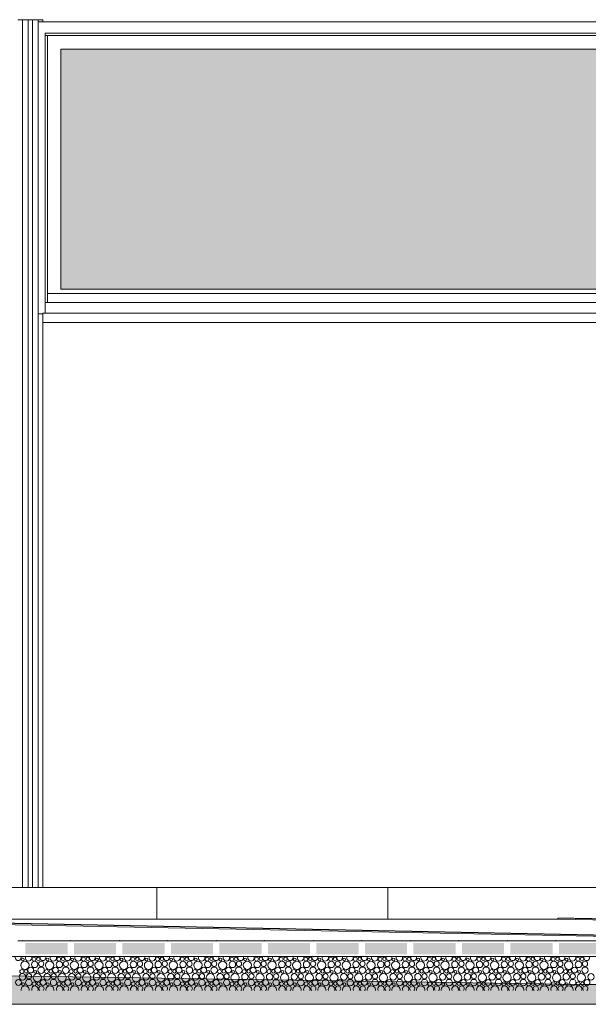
# Model space of a CAD drawing. Header units: millimetres. Extents: x 27350 to 76432, y -300 to 6935.
# Tile 15 of 43: x 56496 to 59006, y -300 to 4050. Entities that reach past the tile are written whole.
import ezdxf

# ---------------------------------------------------------------- set-up
doc = ezdxf.new("R2010")
doc.units = ezdxf.units.MM
doc.header["$MEASUREMENT"] = 0
for name, color, linetype in [('L1', 7, 'Continuous'), ('Nouveau_Charpente _ Bardage.Charp_Couv_Zinc', 7, 'Continuous'), ('Nouveau_Fenêtres ARCHICAD', 7, 'Continuous'), ('Nouveau_Terrain _ Original.Terrain', 7, 'Continuous'), ('Nouveau_VRD _ Voirie 3d.VRD', 7, 'Continuous'), ('VRD _ Bordure.VRD', 7, 'Continuous'), ('VRD _ Voirie 3d.VRD', 7, 'Continuous')]:
    doc.layers.add(name, color=color, linetype=linetype)

# ---------------------------------------------------------------- blocks, each defined once
blk = doc.blocks.new('Élément de coupe_18')
at = {"layer": 'VRD _ Bordure.VRD', "color": 7, "linetype": 'Continuous', "lineweight": 15}
for p, q in [((57101.6, 216), (56101.6, 216)), ((57101.6, 216), (57101.6, 211.6)), ((57121.6, 216), (57101.6, 216)), ((57101.6, 211.6), (57101.6, 209.4)), ((57101.6, 209.4), (57101.6, 203.8)), ((57101.6, 203.8), (57101.6, 196)), ((57101.6, 196), (57101.6, 76)), ((58121.6, 216), (57121.6, 216)), ((58121.6, 216), (58121.6, 211.6)), ((58141.6, 216), (58121.6, 216)), ((58121.6, 211.6), (58121.6, 209.4)), ((58121.6, 209.4), (58121.6, 203.8)), ((58121.6, 203.8), (58121.6, 196)), ((58121.6, 196), (58121.6, 76)), ((59141.6, 216), (58141.6, 216))]:
    blk.add_line(p, q, dxfattribs=at)
blk = doc.blocks.new('*X21')
at = {"layer": 'Nouveau_VRD _ Voirie 3d.VRD', "color": 33, "linetype": 'Continuous', "lineweight": 15, "true_color": 0xf48e54}
for centre, radius in [((56519, -127.6), 18.4), ((56509.6, -101.9), 6.2), ((56562.1, -123.8), 14.3), ((56559.2, -100.6), 8.58), ((56578.3, -99.6), 7.52), ((56590.9, -121.2), 11.5), ((56628.1, -127.6), 18.4), ((56618.8, -101.9), 6.2), ((56671.2, -123.8), 14.3), ((56668.3, -100.6), 8.58), ((56687.4, -99.6), 7.52), ((56700, -121.2), 11.5), ((56737.2, -127.6), 18.4), ((56727.9, -101.9), 6.2), ((56780.3, -123.8), 14.3), ((56777.4, -100.6), 8.58), ((56796.6, -99.6), 7.52), ((56809.1, -121.2), 11.5), ((56846.3, -127.6), 18.4), ((56837, -101.9), 6.2), ((56889.4, -123.8), 14.3), ((56886.5, -100.6), 8.58), ((56905.7, -99.6), 7.52), ((56918.2, -121.2), 11.5), ((56955.5, -127.6), 18.4), ((56946.1, -101.9), 6.2), ((56998.5, -123.8), 14.3), ((56995.6, -100.6), 8.58), ((57014.8, -99.6), 7.52), ((57027.3, -121.2), 11.5), ((57064.6, -127.6), 18.4), ((57055.2, -101.9), 6.2), ((57107.6, -123.8), 14.3), ((57104.7, -100.6), 8.58), ((57123.9, -99.6), 7.52), ((57136.4, -121.2), 11.5), ((57173.7, -127.6), 18.4), ((57164.3, -101.9), 6.2), ((57216.8, -123.8), 14.3), ((57213.9, -100.6), 8.58), ((57233, -99.6), 7.52), ((57245.6, -121.2), 11.5), ((57282.8, -127.6), 18.4), ((57273.4, -101.9), 6.2), ((57325.9, -123.8), 14.3), ((57323, -100.6), 8.58), ((57342.1, -99.6), 7.52), ((57354.7, -121.2), 11.5), ((57391.9, -127.6), 18.4), ((57382.5, -101.9), 6.2), ((57435, -123.8), 14.3), ((57432.1, -100.6), 8.58), ((57451.2, -99.6), 7.52), ((57463.8, -121.2), 11.5), ((57501, -127.6), 18.4), ((57491.6, -101.9), 6.2), ((57544.1, -123.8), 14.3), ((57541.2, -100.6), 8.58), ((57560.3, -99.6), 7.52), ((57572.9, -121.2), 11.5), ((57610.1, -127.6), 18.4), ((57600.8, -101.9), 6.2), ((57653.2, -123.8), 14.3), ((57650.3, -100.6), 8.58), ((57669.4, -99.6), 7.52), ((57682, -121.2), 11.5), ((57719.2, -127.6), 18.4), ((57709.9, -101.9), 6.2), ((57762.3, -123.8), 14.3), ((57759.4, -100.6), 8.58), ((57778.6, -99.6), 7.52), ((57791.1, -121.2), 11.5), ((57828.4, -127.6), 18.4), ((57819, -101.9), 6.2), ((57871.4, -123.8), 14.3), ((57868.5, -100.6), 8.58), ((57887.7, -99.6), 7.52), ((57900.2, -121.2), 11.5), ((57937.5, -127.6), 18.4), ((57928.1, -101.9), 6.2), ((57980.5, -123.8), 14.3), ((57977.6, -100.6), 8.58), ((57996.8, -99.6), 7.52), ((58009.3, -121.2), 11.5), ((58046.6, -127.6), 18.4), ((58037.2, -101.9), 6.2), ((58089.6, -123.8), 14.3), ((58086.8, -100.6), 8.58), ((58105.9, -99.6), 7.52), ((58118.5, -121.2), 11.5), ((58155.7, -127.6), 18.4), ((58146.3, -101.9), 6.2), ((58198.8, -123.8), 14.3), ((58195.9, -100.6), 8.58), ((58215, -99.6), 7.52), ((58227.6, -121.2), 11.5), ((58264.8, -127.6), 18.4), ((58255.4, -101.9), 6.2), ((58307.9, -123.8), 14.3), ((58305, -100.6), 8.58), ((58324.1, -99.6), 7.52), ((58336.7, -121.2), 11.5), ((58373.9, -127.6), 18.4), ((58364.5, -101.9), 6.2), ((58417, -123.8), 14.3), ((58414.1, -100.6), 8.58), ((58433.2, -99.6), 7.52), ((58445.8, -121.2), 11.5), ((58483, -127.6), 18.4), ((58473.7, -101.9), 6.2), ((58526.1, -123.8), 14.3), ((58523.2, -100.6), 8.58), ((58542.3, -99.6), 7.52), ((58554.9, -121.2), 11.5), ((58592.1, -127.6), 18.4), ((58582.8, -101.9), 6.2), ((58635.2, -123.8), 14.3), ((58632.3, -100.6), 8.58), ((58651.5, -99.6), 7.52), ((58664, -121.2), 11.5), ((58701.3, -127.6), 18.4), ((58691.9, -101.9), 6.2), ((58744.3, -123.8), 14.3), ((58741.4, -100.6), 8.58), ((58760.6, -99.6), 7.52), ((58773.1, -121.2), 11.5), ((58810.4, -127.6), 18.4), ((58801, -101.9), 6.2), ((58853.4, -123.8), 14.3), ((58850.5, -100.6), 8.58), ((58869.7, -99.6), 7.52), ((58882.2, -121.2), 11.5), ((58919.5, -127.6), 18.4), ((58910.1, -101.9), 6.2), ((58962.5, -123.8), 14.3), ((58959.6, -100.6), 8.58), ((58978.8, -99.6), 7.52), ((58991.4, -121.2), 11.5), ((56508.1, -178.4), 14.3), ((56505.2, -155.2), 8.58), ((56524.3, -154.2), 7.52), ((56536.9, -175.8), 11.5), ((56544.5, -148.8), 12.8), ((56574.1, -182.2), 18.4), ((56564.8, -156.5), 6.2), ((56590.6, -149.5), 14.2), ((56617.2, -178.4), 14.3), ((56614.3, -155.2), 8.58), ((56633.4, -154.2), 7.52), ((56646, -175.8), 11.5), ((56653.7, -148.8), 12.8), ((56683.2, -182.2), 18.4), ((56673.9, -156.5), 6.2), ((56699.7, -149.5), 14.2), ((56726.3, -178.4), 14.3), ((56723.4, -155.2), 8.58), ((56742.6, -154.2), 7.52), ((56755.1, -175.8), 11.5), ((56762.8, -148.8), 12.8), ((56792.3, -182.2), 18.4), ((56783, -156.5), 6.2), ((56808.8, -149.5), 14.2), ((56835.4, -178.4), 14.3), ((56832.5, -155.2), 8.58), ((56851.7, -154.2), 7.52), ((56864.2, -175.8), 11.5), ((56871.9, -148.8), 12.8), ((56901.5, -182.2), 18.4), ((56892.1, -156.5), 6.2), ((56917.9, -149.5), 14.2), ((56944.5, -178.4), 14.3), ((56941.6, -155.2), 8.58), ((56960.8, -154.2), 7.52), ((56973.3, -175.8), 11.5), ((56981, -148.8), 12.8), ((57010.6, -182.2), 18.4), ((57001.2, -156.5), 6.2), ((57027, -149.5), 14.2), ((57053.6, -178.4), 14.3), ((57050.7, -155.2), 8.58), ((57069.9, -154.2), 7.52), ((57082.4, -175.8), 11.5), ((57090.1, -148.8), 12.8), ((57119.7, -182.2), 18.4), ((57110.3, -156.5), 6.2), ((57136.1, -149.5), 14.2), ((57162.8, -178.4), 14.3), ((57159.9, -155.2), 8.58), ((57179, -154.2), 7.52), ((57191.6, -175.8), 11.5), ((57199.2, -148.8), 12.8), ((57228.8, -182.2), 18.4), ((57219.4, -156.5), 6.2), ((57245.3, -149.5), 14.2), ((57271.9, -178.4), 14.3), ((57269, -155.2), 8.58), ((57288.1, -154.2), 7.52), ((57300.7, -175.8), 11.5), ((57308.3, -148.8), 12.8), ((57337.9, -182.2), 18.4), ((57328.5, -156.5), 6.2), ((57354.4, -149.5), 14.2), ((57381, -178.4), 14.3), ((57378.1, -155.2), 8.58), ((57397.2, -154.2), 7.52), ((57409.8, -175.8), 11.5), ((57417.4, -148.8), 12.8), ((57447, -182.2), 18.4), ((57437.6, -156.5), 6.2), ((57463.5, -149.5), 14.2), ((57490.1, -178.4), 14.3), ((57487.2, -155.2), 8.58), ((57506.3, -154.2), 7.52), ((57518.9, -175.8), 11.5), ((57526.5, -148.8), 12.8), ((57556.1, -182.2), 18.4), ((57546.8, -156.5), 6.2), ((57572.6, -149.5), 14.2), ((57599.2, -178.4), 14.3), ((57596.3, -155.2), 8.58), ((57615.4, -154.2), 7.52), ((57628, -175.8), 11.5), ((57635.7, -148.8), 12.8), ((57665.2, -182.2), 18.4), ((57655.9, -156.5), 6.2), ((57681.7, -149.5), 14.2), ((57708.3, -178.4), 14.3), ((57705.4, -155.2), 8.58), ((57724.6, -154.2), 7.52), ((57737.1, -175.8), 11.5), ((57744.8, -148.8), 12.8), ((57774.4, -182.2), 18.4), ((57765, -156.5), 6.2), ((57790.8, -149.5), 14.2), ((57817.4, -178.4), 14.3), ((57814.5, -155.2), 8.58), ((57833.7, -154.2), 7.52), ((57846.2, -175.8), 11.5), ((57853.9, -148.8), 12.8), ((57883.5, -182.2), 18.4), ((57874.1, -156.5), 6.2), ((57899.9, -149.5), 14.2), ((57926.5, -178.4), 14.3), ((57923.6, -155.2), 8.58), ((57942.8, -154.2), 7.52), ((57955.3, -175.8), 11.5), ((57963, -148.8), 12.8), ((57992.6, -182.2), 18.4), ((57983.2, -156.5), 6.2), ((58009, -149.5), 14.2), ((58035.6, -178.4), 14.3), ((58032.8, -155.2), 8.58), ((58051.9, -154.2), 7.52), ((58064.5, -175.8), 11.5), ((58072.1, -148.8), 12.8), ((58101.7, -182.2), 18.4), ((58092.3, -156.5), 6.2), ((58118.2, -149.5), 14.2), ((58144.8, -178.4), 14.3), ((58141.9, -155.2), 8.58), ((58161, -154.2), 7.52), ((58173.6, -175.8), 11.5), ((58181.2, -148.8), 12.8), ((58210.8, -182.2), 18.4), ((58201.4, -156.5), 6.2), ((58227.3, -149.5), 14.2), ((58253.9, -178.4), 14.3), ((58251, -155.2), 8.58), ((58270.1, -154.2), 7.52), ((58282.7, -175.8), 11.5), ((58290.3, -148.8), 12.8), ((58319.9, -182.2), 18.4), ((58310.5, -156.5), 6.2), ((58336.4, -149.5), 14.2), ((58363, -178.4), 14.3), ((58360.1, -155.2), 8.58), ((58379.2, -154.2), 7.52), ((58391.8, -175.8), 11.5), ((58399.4, -148.8), 12.8), ((58429, -182.2), 18.4), ((58419.7, -156.5), 6.2), ((58445.5, -149.5), 14.2), ((58472.1, -178.4), 14.3), ((58469.2, -155.2), 8.58), ((58488.3, -154.2), 7.52), ((58500.9, -175.8), 11.5), ((58508.6, -148.8), 12.8), ((58538.1, -182.2), 18.4), ((58528.8, -156.5), 6.2), ((58554.6, -149.5), 14.2), ((58581.2, -178.4), 14.3), ((58578.3, -155.2), 8.58), ((58597.5, -154.2), 7.52), ((58610, -175.8), 11.5), ((58617.7, -148.8), 12.8), ((58647.3, -182.2), 18.4), ((58637.9, -156.5), 6.2), ((58663.7, -149.5), 14.2), ((58690.3, -178.4), 14.3), ((58687.4, -155.2), 8.58), ((58706.6, -154.2), 7.52), ((58719.1, -175.8), 11.5), ((58726.8, -148.8), 12.8), ((58756.4, -182.2), 18.4), ((58747, -156.5), 6.2), ((58772.8, -149.5), 14.2), ((58799.4, -178.4), 14.3), ((58796.5, -155.2), 8.58), ((58815.7, -154.2), 7.52), ((58828.2, -175.8), 11.5), ((58835.9, -148.8), 12.8), ((58865.5, -182.2), 18.4), ((58856.1, -156.5), 6.2), ((58881.9, -149.5), 14.2), ((58908.5, -178.4), 14.3), ((58905.6, -155.2), 8.58), ((58924.8, -154.2), 7.52), ((58937.4, -175.8), 11.5), ((58945, -148.8), 12.8), ((58974.6, -182.2), 18.4), ((58965.2, -156.5), 6.2), ((58991.1, -149.5), 14.2), ((59017.7, -178.4), 14.3), ((56490.5, -203.4), 12.8), ((56510.8, -211.1), 6.2), ((56536.6, -204.1), 14.2), ((56560.3, -209.8), 8.58), ((56579.4, -208.8), 7.52), ((56599.7, -203.4), 12.8), ((56619.9, -211.1), 6.2), ((56645.7, -204.1), 14.2), ((56669.4, -209.8), 8.58), ((56688.6, -208.8), 7.52), ((56708.8, -203.4), 12.8), ((56729, -211.1), 6.2), ((56754.8, -204.1), 14.2), ((56778.5, -209.8), 8.58), ((56797.7, -208.8), 7.52), ((56817.9, -203.4), 12.8), ((56838.1, -211.1), 6.2), ((56863.9, -204.1), 14.2), ((56887.6, -209.8), 8.58), ((56906.8, -208.8), 7.52), ((56927, -203.4), 12.8), ((56947.2, -211.1), 6.2), ((56973, -204.1), 14.2), ((56996.7, -209.8), 8.58), ((57015.9, -208.8), 7.52), ((57036.1, -203.4), 12.8), ((57056.3, -211.1), 6.2), ((57082.1, -204.1), 14.2), ((57105.9, -209.8), 8.58), ((57125, -208.8), 7.52), ((57145.2, -203.4), 12.8), ((57165.4, -211.1), 6.2), ((57191.3, -204.1), 14.2), ((57215, -209.8), 8.58), ((57234.1, -208.8), 7.52), ((57254.3, -203.4), 12.8), ((57274.5, -211.1), 6.2), ((57300.4, -204.1), 14.2), ((57324.1, -209.8), 8.58), ((57343.2, -208.8), 7.52), ((57363.4, -203.4), 12.8), ((57383.6, -211.1), 6.2), ((57409.5, -204.1), 14.2), ((57433.2, -209.8), 8.58), ((57452.3, -208.8), 7.52), ((57472.5, -203.4), 12.8), ((57492.8, -211.1), 6.2), ((57518.6, -204.1), 14.2), ((57542.3, -209.8), 8.58), ((57561.4, -208.8), 7.52), ((57581.7, -203.4), 12.8), ((57601.9, -211.1), 6.2), ((57627.7, -204.1), 14.2), ((57651.4, -209.8), 8.58), ((57670.6, -208.8), 7.52), ((57690.8, -203.4), 12.8), ((57711, -211.1), 6.2), ((57736.8, -204.1), 14.2), ((57760.5, -209.8), 8.58), ((57779.7, -208.8), 7.52), ((57799.9, -203.4), 12.8), ((57820.1, -211.1), 6.2), ((57845.9, -204.1), 14.2), ((57869.6, -209.8), 8.58), ((57888.8, -208.8), 7.52), ((57909, -203.4), 12.8), ((57929.2, -211.1), 6.2), ((57955, -204.1), 14.2), ((57978.8, -209.8), 8.58), ((57997.9, -208.8), 7.52), ((58018.1, -203.4), 12.8), ((58038.3, -211.1), 6.2), ((58064.2, -204.1), 14.2), ((58087.9, -209.8), 8.58), ((58107, -208.8), 7.52), ((58127.2, -203.4), 12.8), ((58147.4, -211.1), 6.2), ((58173.3, -204.1), 14.2), ((58197, -209.8), 8.58), ((58216.1, -208.8), 7.52), ((58236.3, -203.4), 12.8), ((58256.5, -211.1), 6.2), ((58282.4, -204.1), 14.2), ((58306.1, -209.8), 8.58), ((58325.2, -208.8), 7.52), ((58345.4, -203.4), 12.8), ((58365.7, -211.1), 6.2), ((58391.5, -204.1), 14.2), ((58415.2, -209.8), 8.58), ((58434.3, -208.8), 7.52), ((58454.6, -203.4), 12.8), ((58474.8, -211.1), 6.2), ((58500.6, -204.1), 14.2), ((58524.3, -209.8), 8.58), ((58543.5, -208.8), 7.52), ((58563.7, -203.4), 12.8), ((58583.9, -211.1), 6.2), ((58609.7, -204.1), 14.2), ((58633.4, -209.8), 8.58), ((58652.6, -208.8), 7.52), ((58672.8, -203.4), 12.8), ((58693, -211.1), 6.2), ((58718.8, -204.1), 14.2), ((58742.5, -209.8), 8.58), ((58761.7, -208.8), 7.52), ((58781.9, -203.4), 12.8), ((58802.1, -211.1), 6.2), ((58827.9, -204.1), 14.2), ((58851.6, -209.8), 8.58), ((58870.8, -208.8), 7.52), ((58891, -203.4), 12.8), ((58911.2, -211.1), 6.2), ((58937.1, -204.1), 14.2), ((58960.8, -209.8), 8.58), ((58979.9, -208.8), 7.52), ((59000.1, -203.4), 12.8)]:
    blk.add_circle(centre, radius, dxfattribs=at)
for centre, radius, start, end in [((56489.4, -94.2), 12.8, 156.7047, 23.2953), ((56535.5, -94.9), 14.2, 156.3267, 23.6733), ((56573, -73), 18.4, 242.0872, 297.9128), ((56598.5, -94.2), 12.8, 156.7047, 23.2953), ((56644.6, -94.9), 14.2, 156.3267, 23.6733), ((56682.1, -73), 18.4, 242.0872, 297.9128), ((56707.7, -94.2), 12.8, 156.7047, 23.2953), ((56753.7, -94.9), 14.2, 156.3267, 23.6733), ((56791.2, -73), 18.4, 242.0872, 297.9128), ((56816.8, -94.2), 12.8, 156.7047, 23.2953), ((56862.8, -94.9), 14.2, 156.3267, 23.6733), ((56900.3, -73), 18.4, 242.0872, 297.9128), ((56925.9, -94.2), 12.8, 156.7047, 23.2953), ((56971.9, -94.9), 14.2, 156.3267, 23.6733), ((57009.5, -73), 18.4, 242.0872, 297.9128), ((57035, -94.2), 12.8, 156.7047, 23.2953), ((57081, -94.9), 14.2, 156.3267, 23.6733), ((57118.6, -73), 18.4, 242.0872, 297.9128), ((57144.1, -94.2), 12.8, 156.7047, 23.2953), ((57190.1, -94.9), 14.2, 156.3267, 23.6733), ((57227.7, -73), 18.4, 242.0872, 297.9128), ((57253.2, -94.2), 12.8, 156.7047, 23.2953), ((57299.3, -94.9), 14.2, 156.3267, 23.6733), ((57336.8, -73), 18.4, 242.0872, 297.9128), ((57362.3, -94.2), 12.8, 156.7047, 23.2953), ((57408.4, -94.9), 14.2, 156.3267, 23.6733), ((57445.9, -73), 18.4, 242.0872, 297.9128), ((57471.4, -94.2), 12.8, 156.7047, 23.2953), ((57517.5, -94.9), 14.2, 156.3267, 23.6733), ((57555, -73), 18.4, 242.0872, 297.9128), ((57580.5, -94.2), 12.8, 156.7047, 23.2953), ((57626.6, -94.9), 14.2, 156.3267, 23.6733), ((57664.1, -73), 18.4, 242.0872, 297.9128), ((57689.7, -94.2), 12.8, 156.7047, 23.2953), ((57735.7, -94.9), 14.2, 156.3267, 23.6733), ((57773.2, -73), 18.4, 242.0872, 297.9128), ((57798.8, -94.2), 12.8, 156.7047, 23.2953), ((57844.8, -94.9), 14.2, 156.3267, 23.6733), ((57882.4, -73), 18.4, 242.0872, 297.9128), ((57907.9, -94.2), 12.8, 156.7047, 23.2953), ((57953.9, -94.9), 14.2, 156.3267, 23.6733), ((57991.5, -73), 18.4, 242.0872, 297.9128), ((58017, -94.2), 12.8, 156.7047, 23.2953), ((58063, -94.9), 14.2, 156.3267, 23.6733), ((58100.6, -73), 18.4, 242.0872, 297.9128), ((58126.1, -94.2), 12.8, 156.7047, 23.2953), ((58172.2, -94.9), 14.2, 156.3267, 23.6733), ((58209.7, -73), 18.4, 242.0872, 297.9128), ((58235.2, -94.2), 12.8, 156.7047, 23.2953), ((58281.3, -94.9), 14.2, 156.3267, 23.6733), ((58318.8, -73), 18.4, 242.0872, 297.9128), ((58344.3, -94.2), 12.8, 156.7047, 23.2953), ((58390.4, -94.9), 14.2, 156.3267, 23.6733), ((58427.9, -73), 18.4, 242.0872, 297.9128), ((58453.4, -94.2), 12.8, 156.7047, 23.2953), ((58499.5, -94.9), 14.2, 156.3267, 23.6733), ((58537, -73), 18.4, 242.0872, 297.9128), ((58562.6, -94.2), 12.8, 156.7047, 23.2953), ((58608.6, -94.9), 14.2, 156.3267, 23.6733), ((58646.1, -73), 18.4, 242.0872, 297.9128), ((58671.7, -94.2), 12.8, 156.7047, 23.2953), ((58717.7, -94.9), 14.2, 156.3267, 23.6733), ((58755.3, -73), 18.4, 242.0872, 297.9128), ((58780.8, -94.2), 12.8, 156.7047, 23.2953), ((58826.8, -94.9), 14.2, 156.3267, 23.6733), ((58864.4, -73), 18.4, 242.0872, 297.9128), ((58889.9, -94.2), 12.8, 156.7047, 23.2953), ((58935.9, -94.9), 14.2, 156.3267, 23.6733), ((58973.5, -73), 18.4, 242.0872, 297.9128), ((58999, -94.2), 12.8, 156.7047, 23.2953), ((56520.1, -236.8), 18.4, 352.299, 187.701), ((56563.2, -233), 14.3, 334.3373, 205.6627), ((56592, -230.4), 11.5, 309.7752, 230.2248), ((56629.2, -236.8), 18.4, 352.299, 187.701), ((56672.3, -233), 14.3, 334.3373, 205.6627), ((56701.1, -230.4), 11.5, 309.7752, 230.2248), ((56738.3, -236.8), 18.4, 352.299, 187.701), ((56781.4, -233), 14.3, 334.3373, 205.6627), ((56810.2, -230.4), 11.5, 309.7752, 230.2248), ((56847.5, -236.8), 18.4, 352.299, 187.701), ((56890.5, -233), 14.3, 334.3373, 205.6627), ((56919.3, -230.4), 11.5, 309.7752, 230.2248), ((56956.6, -236.8), 18.4, 352.299, 187.701), ((56999.6, -233), 14.3, 334.3373, 205.6627), ((57028.4, -230.4), 11.5, 309.7752, 230.2248), ((57065.7, -236.8), 18.4, 352.299, 187.701), ((57108.8, -233), 14.3, 334.3373, 205.6627), ((57137.6, -230.4), 11.5, 309.7752, 230.2248), ((57174.8, -236.8), 18.4, 352.299, 187.701), ((57217.9, -233), 14.3, 334.3373, 205.6627), ((57246.7, -230.4), 11.5, 309.7752, 230.2248), ((57283.9, -236.8), 18.4, 352.299, 187.701), ((57327, -233), 14.3, 334.3373, 205.6627), ((57355.8, -230.4), 11.5, 309.7752, 230.2248), ((57393, -236.8), 18.4, 352.299, 187.701), ((57436.1, -233), 14.3, 334.3373, 205.6627), ((57464.9, -230.4), 11.5, 309.7752, 230.2248), ((57502.1, -236.8), 18.4, 352.299, 187.701), ((57545.2, -233), 14.3, 334.3373, 205.6627), ((57574, -230.4), 11.5, 309.7752, 230.2248), ((57611.2, -236.8), 18.4, 352.299, 187.701), ((57654.3, -233), 14.3, 334.3373, 205.6627), ((57683.1, -230.4), 11.5, 309.7752, 230.2248), ((57720.4, -236.8), 18.4, 352.299, 187.701), ((57763.4, -233), 14.3, 334.3373, 205.6627), ((57792.2, -230.4), 11.5, 309.7752, 230.2248), ((57829.5, -236.8), 18.4, 352.299, 187.701), ((57872.5, -233), 14.3, 334.3373, 205.6627), ((57901.3, -230.4), 11.5, 309.7752, 230.2248), ((57938.6, -236.8), 18.4, 352.299, 187.701), ((57981.6, -233), 14.3, 334.3373, 205.6627), ((58010.5, -230.4), 11.5, 309.7752, 230.2248), ((58047.7, -236.8), 18.4, 352.299, 187.701), ((58090.8, -233), 14.3, 334.3373, 205.6627), ((58119.6, -230.4), 11.5, 309.7752, 230.2248), ((58156.8, -236.8), 18.4, 352.299, 187.701), ((58199.9, -233), 14.3, 334.3373, 205.6627), ((58228.7, -230.4), 11.5, 309.7752, 230.2248), ((58265.9, -236.8), 18.4, 352.299, 187.701), ((58309, -233), 14.3, 334.3373, 205.6627), ((58337.8, -230.4), 11.5, 309.7752, 230.2248), ((58375, -236.8), 18.4, 352.299, 187.701), ((58418.1, -233), 14.3, 334.3373, 205.6627), ((58446.9, -230.4), 11.5, 309.7752, 230.2248), ((58484.1, -236.8), 18.4, 352.299, 187.701), ((58527.2, -233), 14.3, 334.3373, 205.6627), ((58556, -230.4), 11.5, 309.7752, 230.2248), ((58593.3, -236.8), 18.4, 352.299, 187.701), ((58636.3, -233), 14.3, 334.3373, 205.6627), ((58665.1, -230.4), 11.5, 309.7752, 230.2248), ((58702.4, -236.8), 18.4, 352.299, 187.701), ((58745.4, -233), 14.3, 334.3373, 205.6627), ((58774.2, -230.4), 11.5, 309.7752, 230.2248), ((58811.5, -236.8), 18.4, 352.299, 187.701), ((58854.5, -233), 14.3, 334.3373, 205.6627), ((58883.4, -230.4), 11.5, 309.7752, 230.2248), ((58920.6, -236.8), 18.4, 352.299, 187.701), ((58963.7, -233), 14.3, 334.3373, 205.6627), ((58992.5, -230.4), 11.5, 309.7752, 230.2248)]:
    blk.add_arc(centre, radius, start, end, dxfattribs=at)
blk = doc.blocks.new('*X22')
at = {"layer": 'Nouveau_VRD _ Voirie 3d.VRD', "linetype": 'Continuous', "lineweight": 15, "true_color": 0xb5b5b5}
for points in [[(56521.3, -29.2), (56521.3, -79.2), (56707.3, -79.2), (56707.3, -29.2)], [(56735.3, -29.2), (56735.3, -79.2), (56921.4, -79.2), (56921.4, -29.2)], [(56949.4, -29.2), (56949.4, -79.2), (57135.4, -79.2), (57135.4, -29.2)], [(57163.4, -29.2), (57163.4, -79.2), (57349.5, -79.2), (57349.5, -29.2)], [(57377.5, -29.2), (57377.5, -79.2), (57563.5, -79.2), (57563.5, -29.2)], [(57591.5, -29.2), (57591.5, -79.2), (57777.6, -79.2), (57777.6, -29.2)], [(57805.6, -29.2), (57805.6, -79.2), (57991.6, -79.2), (57991.6, -29.2)], [(58019.6, -29.2), (58019.6, -79.2), (58205.6, -79.2), (58205.6, -29.2)], [(58233.6, -29.2), (58233.6, -79.2), (58419.7, -79.2), (58419.7, -29.2)], [(58447.7, -29.2), (58447.7, -79.2), (58633.7, -79.2), (58633.7, -29.2)], [(58661.7, -29.2), (58661.7, -79.2), (58847.8, -79.2), (58847.8, -29.2)], [(58875.8, -29.2), (58875.8, -79.2), (59061.8, -79.2), (59061.8, -29.2)]]:
    blk.add_hatch(color=253, dxfattribs=at).paths.add_polyline_path(points)
at = {"layer": 'Nouveau_VRD _ Voirie 3d.VRD', "color": 253, "linetype": 'Continuous', "lineweight": 15, "true_color": 0xb5b5b5}
for p in [(56507.3, -19.2), (56721.3, -19.2), (56935.4, -19.2), (57149.4, -19.2), (57363.5, -19.2), (57577.5, -19.2), (57791.6, -19.2), (58005.6, -19.2), (58219.6, -19.2), (58433.7, -19.2), (58647.7, -19.2), (58861.8, -19.2), (56507.3, -89.2), (56721.3, -89.2), (56935.4, -89.2), (57149.4, -89.2), (57363.5, -89.2), (57577.5, -89.2), (57791.6, -89.2), (58005.6, -89.2), (58219.6, -89.2), (58433.7, -89.2), (58647.7, -89.2), (58861.8, -89.2)]:
    blk.add_point(p, dxfattribs=at)
blk = doc.blocks.new('Élément de coupe_20')
at = {"layer": 'Nouveau_VRD _ Voirie 3d.VRD', "color": 251, "linetype": 'Continuous', "lineweight": 15, "true_color": 0x6a6a6a}
blk.add_line((58871, 76), (55585.5, 76), dxfattribs=at)
at = {"layer": 'Nouveau_VRD _ Voirie 3d.VRD', "color": 7, "linetype": 'Continuous', "lineweight": 15}
for p, q in [((60023.6, -19.2), (56488, -19.2)), ((68912.8, -89.2), (32668.5, -89.2))]:
    blk.add_line(p, q, dxfattribs=at)
at = {"layer": 'Nouveau_VRD _ Voirie 3d.VRD', "lineweight": 0}
for name in ['*X22', '*X21']:
    blk.add_blockref(name, (0, 0), dxfattribs=at)
blk = doc.blocks.new('Élément de coupe_39')
at = {"layer": 'L1', "color": 7, "linetype": 'Continuous', "lineweight": 15}
blk.add_line((43861.6, 216), (61181.6, 216), dxfattribs=at)
blk = doc.blocks.new('Élément de coupe_46')
at = {"layer": 'VRD _ Voirie 3d.VRD', "color": 251, "linetype": 'Continuous', "lineweight": 15, "true_color": 0x6a6a6a}
for p, q in [((55335.5, 81), (55264.8, 81)), ((55264.8, 81), (60023.6, -14.2)), ((55264.8, 76), (55264.8, 81)), ((60023.6, -19.2), (55264.8, 76)), ((60094.3, -14.2), (55335.5, 81))]:
    blk.add_line(p, q, dxfattribs=at)
at = {"layer": 'VRD _ Voirie 3d.VRD', "color": 7, "linetype": 'Continuous', "lineweight": 15}
for p, q in [((60023.6, -14.2), (60023.6, -19.2)), ((60094.3, -14.2), (60023.6, -14.2)), ((60094.3, -14.2), (60094.3, -19.2))]:
    blk.add_line(p, q, dxfattribs=at)
blk = doc.blocks.new('Élément de coupe_47')
at = {"layer": 'VRD _ Voirie 3d.VRD', "color": 251, "linetype": 'Continuous', "lineweight": 15, "true_color": 0x6a6a6a}
for p, q in [((58941.7, 81), (58871, 81)), ((58871, 81), (63629.8, -14.2)), ((58871, 76), (58871, 81)), ((63629.8, -19.2), (58871, 76)), ((63700.5, -14.2), (58941.7, 81))]:
    blk.add_line(p, q, dxfattribs=at)
at = {"layer": 'VRD _ Voirie 3d.VRD', "color": 7, "linetype": 'Continuous', "lineweight": 15}
for p, q in [((63629.8, -14.2), (63629.8, -19.2)), ((63700.5, -14.2), (63629.8, -14.2)), ((63700.5, -14.2), (63700.5, -19.2))]:
    blk.add_line(p, q, dxfattribs=at)
blk = doc.blocks.new('Élément de coupe_55')
at = {"layer": 'Nouveau_Fenêtres ARCHICAD', "color": 7, "linetype": 'Continuous', "lineweight": 15}
blk.add_line((61488.3, 2800), (56608.3, 2800), dxfattribs=at)
blk = doc.blocks.new('Élément de coupe_58')
at = {"layer": 'Nouveau_Fenêtres ARCHICAD', "linetype": 'Continuous', "lineweight": 0, "true_color": 0xbbbbbb}
blk.add_hatch(color=9, dxfattribs=at).paths.add_polyline_path([(56678.3, 2860.1), (61418.3, 2860.1), (61418.3, 3920), (56678.3, 3920)])
at = {"layer": 'Nouveau_Fenêtres ARCHICAD', "linetype": 'Continuous', "lineweight": 0, "true_color": 0x9b9b9b}
blk.add_hatch(color=253, dxfattribs=at).paths.add_polyline_path([(56678.3, 3920), (56678.3, 2860.1), (56726.3, 2860.1), (56726.3, 3873.2), (61418.3, 3873.2), (61418.3, 3920)])
at = {"layer": 'Nouveau_Fenêtres ARCHICAD', "color": 21, "linetype": 'Continuous', "lineweight": 15, "true_color": 0xff9954}
for p, q in [((56578.3, 4040), (61538.3, 4040)), ((61538.3, 4040), (61538.3, 2750)), ((61488.3, 3990), (56608.3, 3990)), ((56608.3, 3990), (56608.3, 2752.8)), ((56608.3, 3980), (56618.3, 3980)), ((56618.3, 2800), (56618.3, 3980)), ((56618.3, 3980), (61478.3, 3980)), ((61478.3, 3980), (61488.3, 3980)), ((61478.3, 2800), (61478.3, 3980)), ((61488.3, 2752.8), (61488.3, 3990)), ((61418.3, 3920), (56678.3, 3920)), ((56678.3, 3920), (56678.3, 2860)), ((61418.3, 2860), (61418.3, 3920)), ((56618.3, 2840), (61478.3, 2840)), ((61418.3, 2860.1), (56678.3, 2860.1)), ((56678.3, 2860), (61418.3, 2860)), ((56598.3, 2750), (56578.3, 2750)), ((56598.3, 2752.8), (61498.3, 2752.8)), ((56598.3, 2752.8), (56598.3, 2750)), ((56598.3, 2712.8), (56598.3, 2750)), ((61498.3, 2750), (61498.3, 2752.8)), ((61498.3, 2712.8), (61498.3, 2750)), ((61538.3, 2750), (61498.3, 2750)), ((56598.3, 2712.8), (61498.3, 2712.8))]:
    blk.add_line(p, q, dxfattribs=at)
blk = doc.blocks.new('Élément de coupe_63')
at = {"layer": 'Nouveau_Terrain _ Original.Terrain', "linetype": 'Continuous', "lineweight": 15, "true_color": 0xf48e54}
h = blk.add_hatch(dxfattribs=at)
h.set_pattern_fill('Terre', color=33, style=0, pattern_type=2)
h.set_pattern_definition([(45, (0, 0), (-137.8858, 137.8858), []), (45, (-45.96, 45.96), (-275.7716, 275.7716), []), (45, (-91.92, 91.92), (-275.7716, 275.7716), []), (135, (-137.886, 137.886), (45.96194, 45.96194), [195, -195])])
h.paths.add_polyline_path([(76432.2, -262.5), (62314.6, -214.3), (61687.8, -214.2), (61020.5, -213.9), (60333.5, -213.5), (59648.3, -212.9), (58986.1, -212.1), (49665.6, -72.6), (48951.7, -70.3), (48284.7, -67.6), (47680.6, -64.4), (47142.8, -61), (38877.3, 14.2), (27349.9, 242), (27349.9, -300), (76432.2, -300)])
at = {"layer": 'Nouveau_Terrain _ Original.Terrain', "color": 7, "linetype": 'Continuous', "lineweight": 15}
blk.add_line((71929.5, -300), (29629.5, -300), dxfattribs=at)
at = {"layer": 'Nouveau_Terrain _ Original.Terrain', "color": 7, "linetype": 'Continuous', "lineweight": 15, "flags": 128}
blk.add_lwpolyline([(27349.9, 242), (38877.3, 14.2), (47142.8, -61), (47680.6, -64.4), (48284.7, -67.6), (48951.7, -70.3), (49665.6, -72.6), (58986.1, -212.1), (59648.3, -212.9), (60333.5, -213.5), (61020.5, -213.9), (61687.8, -214.2), (62314.6, -214.3), (76432.2, -262.5)], dxfattribs=at)
blk = doc.blocks.new('Élément de coupe_118')
at = {"layer": 'Nouveau_Charpente _ Bardage.Charp_Couv_Zinc', "color": 15, "linetype": 'Continuous', "lineweight": 15}
for p, q in [((56578.3, 4050), (56598.3, 4050)), ((56598.3, 4050), (56598.3, 4040)), ((56598.3, 2712.8), (56598.3, 216))]:
    blk.add_line(p, q, dxfattribs=at)
blk = doc.blocks.new('Élément de coupe_120')
at = {"layer": 'Nouveau_Charpente _ Bardage.Charp_Couv_Zinc', "color": 33, "linetype": 'Continuous', "lineweight": 15, "true_color": 0xc1976c}
for p, q in [((56553.3, 4050), (56578.3, 4050)), ((56553.3, 3150), (56553.3, 4050)), ((56578.3, 4050), (56578.3, 3150)), ((56553.3, 216), (56553.3, 3150)), ((56578.3, 3150), (56578.3, 216))]:
    blk.add_line(p, q, dxfattribs=at)
blk = doc.blocks.new('Élément de coupe_121')
at = {"layer": 'Nouveau_Charpente _ Bardage.Charp_Couv_Zinc', "color": 15, "linetype": 'Continuous', "lineweight": 15}
blk.add_line((56533.3, 4050), (56553.3, 4050), dxfattribs=at)
blk = doc.blocks.new('Élément de coupe_122')
at = {"layer": 'Nouveau_Charpente _ Bardage.Charp_Couv_Zinc', "color": 33, "linetype": 'Continuous', "lineweight": 15, "true_color": 0xc1976c}
for p, q in [((56508.3, 4050), (56533.3, 4050)), ((56508.3, 3150), (56508.3, 4050)), ((56533.3, 4050), (56533.3, 3150)), ((56508.3, 216), (56508.3, 3150)), ((56533.3, 3150), (56533.3, 216))]:
    blk.add_line(p, q, dxfattribs=at)
blk = doc.blocks.new('Élément de coupe_123')
at = {"layer": 'Nouveau_Charpente _ Bardage.Charp_Couv_Zinc', "color": 15, "linetype": 'Continuous', "lineweight": 15}
blk.add_line((56488.3, 4050), (56508.3, 4050), dxfattribs=at)

msp = doc.modelspace()

# ---------------------------------------------------------------- block references
at = {"layer": 'L1', "lineweight": 0}
msp.add_blockref('Élément de coupe_39', (0, 0), dxfattribs=at)
at = {"layer": 'Nouveau_Charpente _ Bardage.Charp_Couv_Zinc', "lineweight": 0}
for name in ['Élément de coupe_123', 'Élément de coupe_122', 'Élément de coupe_121', 'Élément de coupe_120', 'Élément de coupe_118']:
    msp.add_blockref(name, (0, 0), dxfattribs=at)
at = {"layer": 'Nouveau_Fenêtres ARCHICAD', "lineweight": 0}
for name in ['Élément de coupe_58', 'Élément de coupe_55']:
    msp.add_blockref(name, (0, 0), dxfattribs=at)
at = {"layer": 'Nouveau_Terrain _ Original.Terrain', "lineweight": 0}
msp.add_blockref('Élément de coupe_63', (0, 0), dxfattribs=at)
at = {"layer": 'Nouveau_VRD _ Voirie 3d.VRD', "lineweight": 0}
msp.add_blockref('Élément de coupe_20', (0, 0), dxfattribs=at)
at = {"layer": 'VRD _ Bordure.VRD', "lineweight": 0}
msp.add_blockref('Élément de coupe_18', (0, 0), dxfattribs=at)
at = {"layer": 'VRD _ Voirie 3d.VRD', "lineweight": 0}
for name in ['Élément de coupe_46', 'Élément de coupe_47']:
    msp.add_blockref(name, (0, 0), dxfattribs=at)

doc.saveas('drawing.dxf')
